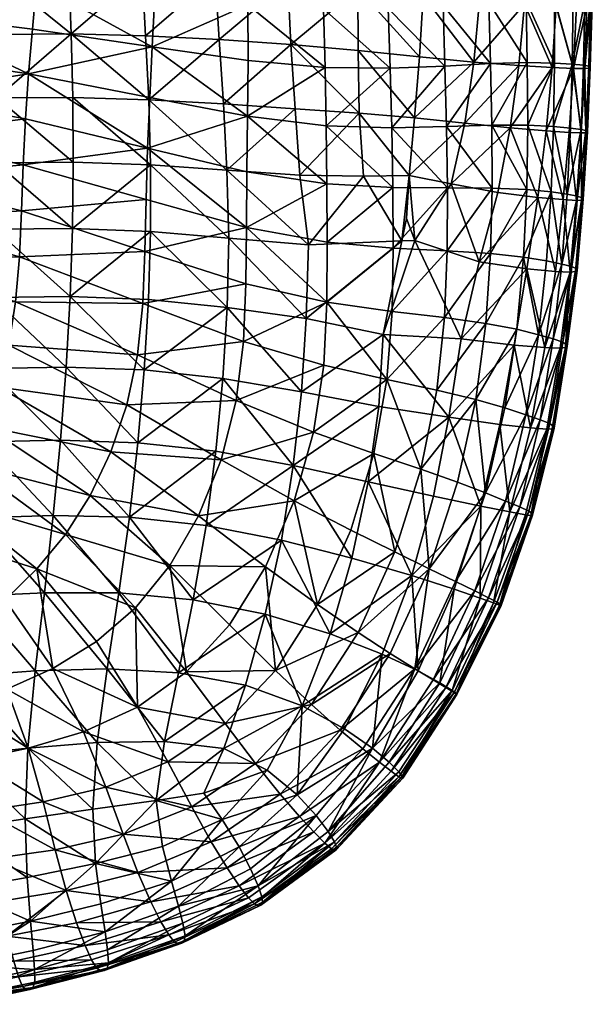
# Model space of a CAD drawing. Header units: inches. Extents: x -1 to 113, y -58 to 1.
# Tile 197 of 216: x 106 to 113, y -24 to -12. Entities that reach past the tile are written whole.
import ezdxf

# ---------------------------------------------------------------- set-up
doc = ezdxf.new("R2010")
doc.units = ezdxf.units.IN
doc.header["$MEASUREMENT"] = 0
doc.layers.add('AFUCH-3-STUP', color=5, linetype='Continuous')

msp = doc.modelspace()

# ---------------------------------------------------------------- meshes
at = {"layer": 'AFUCH-3-STUP'}
mesh = msp.add_polyface(dxfattribs=at)
corners = [(109.936, -13.664, 13.702), (109.925, -12.95, 13.691), (110.72, -12.96, 13.846), (110.739, -13.69, 13.859), (111.389, -12.934, 14.003), (111.409, -13.675, 14.019), (111.947, -12.903, 14.157), (110.658, -11.5, 13.815), (110.605, -10.783, 13.796), (111.29, -10.739, 13.944), (111.335, -11.461, 13.964), (111.897, -11.418, 14.129), (111.86, -10.693, 14.11), (111.366, -12.195, 13.986), (110.694, -12.229, 13.83), (109.904, -12.233, 13.676), (109.868, -11.518, 13.658), (109.817, -10.812, 13.647), (111.927, -12.157, 14.141), (111.154, -11.326, 16.795), (111.861, -11.397, 16.64), (111.907, -10.678, 16.625), (111.19, -10.601, 16.773), (111.742, -12.885, 16.672), (111.079, -12.821, 16.824), (111.018, -13.567, 16.832), (111.631, -13.632, 16.696), (110.328, -12.746, 16.949), (110.34, -13.512, 16.958), (112.291, -12.929, 16.511), (111.121, -12.071, 16.809), (111.812, -12.137, 16.653), (110.323, -11.985, 16.941), (110.33, -11.229, 16.927), (110.541, -10.082, 13.779), (110.351, -10.484, 16.904), (109.506, -12.67, 17.069)]
mesh.append_faces([[corners[k] for k in face] for face in [(0, 1, 2), (3, 2, 4), (5, 4, 6), (7, 8, 9), (9, 10, 7), (11, 10, 9), (9, 12, 11), (13, 14, 7), (7, 10, 13), (15, 16, 7), (7, 14, 15), (17, 8, 7), (7, 16, 17), (18, 13, 10), (10, 11, 18), (2, 1, 15), (15, 14, 2), (4, 2, 14), (14, 13, 4), (6, 4, 13), (13, 18, 6), (19, 20, 21), (21, 22, 19), (23, 24, 25), (25, 26, 23), (27, 28, 25), (25, 24, 27), (29, 23, 26), (30, 24, 23), (23, 31, 30), (32, 27, 24), (24, 30, 32), (20, 19, 30), (30, 31, 20), (33, 32, 30), (30, 19, 33), (34, 8, 17), (35, 33, 19), (19, 22, 35), (28, 27, 36)]], dxfattribs={"vtx0": -1, "vtx1": -1, "vtx2": -1})
mesh = msp.add_polyface(dxfattribs=at)
corners = [(107.808, -12.7, 13.35), (108.983, -12.868, 13.529), (108.975, -13.548, 13.536), (107.778, -13.318, 13.352), (109.925, -12.95, 13.691), (108.629, -12.608, 17.163), (107.727, -12.563, 17.234), (107.767, -13.346, 17.246), (108.682, -13.397, 17.168), (106.816, -12.541, 17.295), (107.839, -12.076, 13.347), (108.98, -12.185, 13.517), (107.846, -11.441, 13.343), (108.959, -11.499, 13.507), (109.868, -11.518, 13.658), (109.904, -12.233, 13.676), (108.549, -11.047, 17.139), (109.448, -11.128, 17.049), (109.452, -10.345, 17.028), (108.529, -10.219, 17.111), (110.33, -11.229, 16.927), (110.351, -10.484, 16.904), (109.506, -12.67, 17.069), (109.556, -13.456, 17.072), (110.328, -12.746, 16.949), (110.323, -11.985, 16.941), (109.466, -11.899, 17.063), (108.58, -11.831, 17.156), (107.684, -11.789, 17.221), (107.652, -11.014, 17.193), (108.92, -10.817, 13.498), (107.834, -10.801, 13.338), (108.866, -10.146, 13.48), (109.817, -10.812, 13.647), (109.753, -10.122, 13.627), (110.34, -13.512, 16.958), (107.623, -10.216, 17.167)]
mesh.append_faces([[corners[k] for k in face] for face in [(0, 1, 2), (2, 3, 0), (2, 1, 4), (5, 6, 7), (7, 8, 5), (7, 6, 9), (0, 10, 11), (11, 1, 0), (12, 13, 11), (11, 10, 12), (14, 15, 11), (11, 13, 14), (4, 1, 11), (11, 15, 4), (16, 17, 18), (18, 19, 16), (20, 21, 18), (18, 17, 20), (22, 5, 8), (8, 23, 22), (22, 24, 25), (25, 26, 22), (17, 26, 25), (25, 20, 17), (5, 22, 26), (26, 27, 5), (16, 27, 26), (26, 17, 16), (6, 5, 27), (27, 28, 6), (29, 28, 27), (27, 16, 29), (30, 13, 12), (12, 31, 30), (32, 30, 31), (33, 14, 13), (13, 30, 33), (34, 33, 30), (22, 23, 35), (36, 29, 16)]], dxfattribs={"vtx0": -1, "vtx1": -1, "vtx2": -1})
mesh = msp.add_polyface(dxfattribs=at)
corners = [(103.375, -10.696, 13.143), (104.854, -10.723, 13.141), (104.817, -11.249, 13.141), (103.344, -11.189, 13.143), (104.77, -11.769, 13.141), (103.309, -11.679, 13.143), (104.72, -12.28, 13.141), (103.275, -12.166, 13.143), (104.674, -12.785, 13.141), (104.991, -12.578, 17.362), (105.901, -12.548, 17.332), (105.889, -11.788, 17.317), (104.991, -11.819, 17.341), (106.816, -12.541, 17.295), (106.787, -11.776, 17.278), (106.764, -11.02, 17.242), (105.88, -11.046, 17.288), (104.991, -11.081, 17.307), (104.095, -11.858, 17.357), (104.091, -12.613, 17.39), (104.099, -11.121, 17.322), (105.87, -10.318, 17.251), (104.101, -10.411, 17.286), (104.991, -10.367, 17.271), (107.684, -11.789, 17.221), (107.727, -12.563, 17.234), (106.296, -13.031, 13.166), (106.345, -12.481, 13.169), (107.808, -12.7, 13.35), (106.395, -11.921, 13.172), (107.839, -12.076, 13.347), (107.652, -11.014, 17.193), (106.431, -11.348, 13.174), (106.447, -10.766, 13.174), (107.846, -11.441, 13.343), (107.834, -10.801, 13.338), (106.742, -10.264, 17.21)]
mesh.append_faces([[corners[k] for k in face] for face in [(0, 1, 2), (3, 2, 4), (5, 4, 6), (7, 6, 8), (9, 10, 11), (11, 12, 9), (13, 14, 11), (11, 10, 13), (15, 16, 11), (11, 14, 15), (17, 12, 11), (11, 16, 17), (18, 19, 9), (9, 12, 18), (20, 18, 12), (12, 17, 20), (17, 16, 21), (22, 20, 17), (17, 23, 22), (24, 14, 13), (13, 25, 24), (26, 27, 28), (29, 30, 28), (28, 27, 29), (6, 27, 26), (26, 8, 6), (15, 14, 24), (24, 31, 15), (29, 27, 6), (6, 4, 29), (32, 29, 4), (4, 2, 32), (33, 32, 2), (2, 1, 33), (34, 30, 29), (29, 32, 34), (35, 34, 32), (32, 33, 35), (36, 15, 31), (21, 16, 15)]], dxfattribs={"vtx0": -1, "vtx1": -1, "vtx2": -1})
mesh = msp.add_polyface(dxfattribs=at)
corners = [(111.963, -13.657, 14.17), (111.947, -12.903, 14.157), (112.395, -12.891, 14.304), (112.404, -13.657, 14.318), (112.73, -12.898, 14.456), (112.718, -13.673, 14.47), (112.946, -12.911, 14.622), (112.382, -12.135, 14.289), (111.927, -12.157, 14.141), (111.897, -11.418, 14.129), (112.729, -12.134, 14.442), (112.957, -12.141, 14.608), (112.96, -12.964, 16.186), (112.7, -12.954, 16.358), (112.626, -13.727, 16.378), (113.125, -12.194, 15.945), (112.999, -12.198, 16.169), (113.098, -12.965, 15.963), (112.751, -12.194, 16.341), (112.291, -12.929, 16.511), (112.187, -13.69, 16.54), (112.361, -12.176, 16.494), (112.41, -11.433, 16.484), (113.03, -11.445, 16.152), (111.742, -12.885, 16.672), (111.812, -12.137, 16.653), (111.861, -11.397, 16.64), (113.171, -12.184, 15.672), (113.188, -12.172, 15.363), (113.191, -11.411, 15.344), (113.164, -12.159, 15.06), (113.152, -12.959, 15.691), (113.167, -12.949, 15.381), (113.144, -11.437, 15.923), (113.1, -12.15, 14.803), (113.085, -12.923, 14.817), (113.055, -13.709, 14.829), (113.148, -12.935, 15.076), (113.112, -13.725, 15.091), (113.131, -13.74, 15.397)]
mesh.append_faces([[corners[k] for k in face] for face in [(0, 1, 2), (3, 2, 4), (7, 8, 9), (2, 1, 8), (8, 7, 2), (4, 2, 7), (13, 19, 20), (21, 19, 13), (22, 21, 18), (24, 19, 21), (21, 25, 24), (26, 25, 21), (27, 28, 29), (29, 28, 30), (17, 31, 27), (32, 28, 27), (27, 31, 32), (35, 37, 38), (30, 37, 35), (37, 32, 39), (28, 32, 37), (37, 30, 28)]], dxfattribs={"vtx0": -1, "vtx1": -1, "vtx2": -1})
mesh.append_faces([[corners[k] for k in face] for face in [(7, 10, 4), (6, 4, 10), (10, 11, 6), (12, 13, 14), (15, 16, 12), (12, 17, 15), (18, 16, 23), (27, 15, 17), (6, 35, 36)]], dxfattribs={"vtx0": -1, "vtx2": -1})
mesh.append_faces([[corners[k] for k in face] for face in [(5, 4, 6), (18, 13, 12), (12, 16, 18), (13, 18, 21), (33, 15, 27), (23, 16, 15), (34, 35, 6), (6, 11, 34), (35, 34, 30)]], dxfattribs={"vtx1": -1, "vtx2": -1})
mesh = msp.add_polyface(dxfattribs=at)
corners = [(103.246, -12.65, 13.143), (104.674, -12.785, 13.141), (104.638, -13.288, 13.141), (103.223, -13.133, 13.143), (104.61, -13.794, 13.141), (103.205, -13.617, 13.143), (104.589, -14.303, 13.141), (103.19, -14.102, 13.143), (104.566, -14.811, 13.141), (103.176, -14.586, 13.143), (104.536, -15.312, 13.141), (105.901, -14.118, 17.346), (104.975, -14.146, 17.379), (104.953, -14.958, 17.373), (105.882, -14.931, 17.339), (104.07, -14.169, 17.41), (104.051, -14.977, 17.405), (105.907, -13.325, 17.348), (104.987, -13.354, 17.377), (104.083, -13.383, 17.401), (104.091, -12.613, 17.39), (104.991, -12.578, 17.362), (105.901, -12.548, 17.332), (106.838, -13.318, 17.301), (106.843, -14.111, 17.307), (107.788, -14.144, 17.246), (106.832, -14.921, 17.301), (106.816, -12.541, 17.295), (107.767, -13.346, 17.246), (107.808, -12.7, 13.35), (107.778, -13.318, 13.352), (106.296, -13.031, 13.166), (107.752, -13.939, 13.355), (106.258, -13.582, 13.164), (106.232, -14.142, 13.163), (107.735, -14.567, 13.358), (106.211, -14.707, 13.163), (107.72, -15.202, 13.363)]
mesh.append_faces([[corners[k] for k in face] for face in [(0, 1, 2), (3, 2, 4), (5, 4, 6), (7, 6, 8), (9, 8, 10), (11, 12, 13), (13, 14, 11), (15, 16, 13), (13, 12, 15), (17, 18, 12), (12, 11, 17), (19, 15, 12), (12, 18, 19), (20, 19, 18), (18, 21, 20), (22, 21, 18), (18, 17, 22), (23, 24, 25), (25, 24, 26), (27, 23, 28), (17, 23, 27), (27, 22, 17), (29, 30, 31), (32, 33, 31), (31, 30, 32), (2, 1, 31), (31, 33, 2), (34, 33, 32), (32, 35, 34), (11, 14, 26), (26, 24, 11), (17, 11, 24), (24, 23, 17), (8, 6, 36), (34, 36, 6), (6, 4, 34), (33, 34, 4), (4, 2, 33), (35, 37, 36), (36, 34, 35)]], dxfattribs={"vtx0": -1, "vtx1": -1, "vtx2": -1})
mesh = msp.add_polyface(dxfattribs=at)
corners = [(112.391, -14.444, 14.332), (111.965, -14.427, 14.18), (111.963, -13.657, 14.17), (112.404, -13.657, 14.318), (112.395, -12.891, 14.304), (112.73, -12.898, 14.456), (112.718, -13.673, 14.47), (112.687, -14.474, 14.481), (112.946, -12.911, 14.622), (112.923, -13.693, 14.634), (112.883, -14.502, 14.642), (112.626, -13.727, 16.378), (112.907, -13.746, 16.198), (112.96, -12.964, 16.186), (113.056, -13.753, 15.977), (113.098, -12.965, 15.963), (112.187, -13.69, 16.54), (112.7, -12.954, 16.358), (111.945, -15.228, 14.196), (112.351, -15.271, 14.343), (112.818, -15.358, 14.648), (111.631, -13.632, 16.696), (112.291, -12.929, 16.511), (113.055, -13.709, 14.829), (113.01, -14.525, 14.839), (113.112, -13.725, 15.091), (113.062, -14.545, 15.105), (113.131, -13.74, 15.397), (113.08, -14.564, 15.411), (113.113, -13.75, 15.706), (113.06, -14.575, 15.72), (113, -14.578, 15.99), (113.152, -12.959, 15.691), (113.085, -12.923, 14.817), (113.148, -12.935, 15.076), (113.167, -12.949, 15.381), (112.837, -14.569, 16.213), (112.525, -14.541, 16.403), (112.034, -14.481, 16.574)]
mesh.append_faces([[corners[k] for k in face] for face in [(0, 1, 2), (2, 3, 0), (4, 3, 2), (7, 0, 3), (18, 1, 0), (19, 0, 7), (21, 16, 22), (25, 26, 24), (27, 28, 26), (26, 25, 27), (29, 30, 28), (28, 27, 29), (30, 29, 14), (29, 32, 15), (27, 25, 34), (29, 27, 35), (35, 32, 29), (16, 38, 37)]], dxfattribs={"vtx0": -1, "vtx1": -1, "vtx2": -1})
mesh.append_faces([[corners[k] for k in face] for face in [(3, 6, 7), (10, 7, 6), (6, 9, 10), (11, 12, 13), (16, 11, 17), (7, 10, 20), (23, 9, 8), (25, 23, 33)]], dxfattribs={"vtx0": -1, "vtx2": -1})
mesh.append_faces([[corners[k] for k in face] for face in [(5, 6, 3), (8, 9, 6), (14, 15, 13), (13, 12, 14), (23, 24, 10), (10, 9, 23), (24, 23, 25), (14, 31, 30), (15, 14, 29), (12, 36, 31), (31, 14, 12), (11, 37, 36), (36, 12, 11), (37, 11, 16)]], dxfattribs={"vtx1": -1, "vtx2": -1})
mesh = msp.add_polyface(dxfattribs=at)
corners = [(109.944, -14.375, 13.713), (108.967, -14.227, 13.544), (108.975, -13.548, 13.536), (109.936, -13.664, 13.702), (107.752, -13.939, 13.355), (107.778, -13.318, 13.352), (109.925, -12.95, 13.691), (110.752, -14.42, 13.871), (108.745, -15.039, 17.152), (108.724, -15.888, 17.138), (109.692, -16.023, 17.014), (109.72, -15.124, 17.032), (110.861, -15.072, 16.848), (110.391, -14.282, 16.942), (109.616, -14.268, 17.058), (108.721, -14.208, 17.161), (107.788, -14.958, 17.239), (107.763, -15.792, 17.229), (107.71, -16.653, 17.197), (107.788, -14.144, 17.246), (109.556, -13.456, 17.072), (108.682, -13.397, 17.168), (107.767, -13.346, 17.246), (106.838, -13.318, 17.301), (106.832, -14.921, 17.301), (110.34, -13.512, 16.958), (108.961, -14.909, 13.552), (107.735, -14.567, 13.358), (109.948, -15.091, 13.725), (109.944, -15.824, 13.736), (108.954, -15.599, 13.56), (107.72, -15.202, 13.363), (108.927, -16.305, 13.564), (106.803, -15.756, 17.292), (107.63, -16.468, 13.363), (107.695, -15.838, 13.365)]
mesh.append_faces([[corners[k] for k in face] for face in [(0, 1, 2), (2, 3, 0), (4, 5, 2), (2, 1, 4), (6, 3, 2), (7, 0, 3), (8, 9, 10), (10, 11, 8), (12, 11, 10), (13, 14, 11), (15, 8, 11), (11, 14, 15), (16, 17, 9), (9, 8, 16), (9, 17, 18), (19, 16, 8), (8, 15, 19), (20, 21, 15), (15, 14, 20), (22, 19, 15), (15, 21, 22), (19, 22, 23), (24, 16, 19), (25, 20, 14), (14, 13, 25), (26, 27, 4), (4, 1, 26), (0, 28, 26), (26, 1, 0), (29, 30, 26), (26, 28, 29), (31, 27, 26), (26, 30, 31), (32, 30, 29), (28, 0, 7), (18, 17, 33), (33, 17, 16), (34, 35, 32), (30, 32, 35), (35, 31, 30)]], dxfattribs={"vtx0": -1, "vtx1": -1, "vtx2": -1})
mesh = msp.add_polyface(dxfattribs=at)
corners = [(109.936, -13.664, 13.702), (110.739, -13.69, 13.859), (110.752, -14.42, 13.871), (110.72, -12.96, 13.846), (111.42, -14.423, 14.036), (111.409, -13.675, 14.019), (111.389, -12.934, 14.003), (111.965, -14.427, 14.18), (111.963, -13.657, 14.17), (111.947, -12.903, 14.157), (109.692, -16.023, 17.014), (110.635, -16.221, 16.856), (110.861, -15.072, 16.848), (109.72, -15.124, 17.032), (110.391, -14.282, 16.942), (110.34, -13.512, 16.958), (110.953, -14.274, 16.838), (111.018, -13.567, 16.832), (110.92, -14.8, 16.839), (111.021, -15.071, 16.814), (111.464, -14.376, 16.723), (111.631, -13.632, 16.696), (110.757, -15.162, 13.881), (110.743, -15.936, 13.898), (109.944, -15.824, 13.736), (109.948, -15.091, 13.725), (110.68, -16.77, 13.909), (111.383, -16.011, 14.06), (111.416, -15.194, 14.049), (111.945, -15.228, 14.196), (111.889, -16.083, 14.205), (111.807, -15.329, 16.615), (112.034, -14.481, 16.574), (112.187, -13.69, 16.54), (111.589, -16.271, 16.636), (112.392, -15.415, 16.422), (110.635, -16.221, 16.856)]
mesh.append_faces([[corners[k] for k in face] for face in [(0, 1, 2), (3, 1, 0), (4, 2, 1), (1, 5, 4), (6, 5, 1), (7, 4, 5), (5, 8, 7), (9, 8, 5), (10, 11, 12), (13, 12, 14), (15, 14, 16), (16, 17, 15), (12, 18, 16), (16, 14, 12), (19, 20, 16), (16, 18, 19), (21, 17, 16), (16, 20, 21), (22, 23, 24), (24, 25, 22), (24, 23, 26), (2, 22, 25), (26, 23, 27), (28, 27, 23), (23, 22, 28), (4, 28, 22), (22, 2, 4), (29, 30, 27), (27, 28, 29), (7, 29, 28), (28, 4, 7), (31, 32, 20), (20, 19, 31), (33, 21, 20), (20, 32, 33), (19, 11, 34), (34, 31, 19), (35, 31, 34), (12, 36, 19), (19, 18, 12)]], dxfattribs={"vtx0": -1, "vtx1": -1, "vtx2": -1})
mesh = msp.add_polyface(dxfattribs=at)
corners = [(112.351, -15.271, 14.343), (112.267, -16.156, 14.35), (111.889, -16.083, 14.205), (111.945, -15.228, 14.196), (112.391, -14.444, 14.332), (112.687, -14.474, 14.481), (112.63, -15.318, 14.488), (112.532, -16.223, 14.49), (112.818, -15.358, 14.648), (112.712, -16.273, 14.653), (112.941, -15.388, 14.847), (112.83, -16.312, 14.856), (113.01, -14.525, 14.839), (112.883, -14.502, 14.642), (112.989, -15.413, 15.117), (112.871, -16.341, 15.129), (113.062, -14.545, 15.105), (113.006, -15.435, 15.426), (112.885, -16.364, 15.439), (112.61, -16.379, 16.235), (112.798, -16.385, 16.012), (112.922, -15.455, 16.004), (112.742, -15.448, 16.228), (112.863, -16.378, 15.744), (112.985, -15.449, 15.733), (113.06, -14.575, 15.72), (113, -14.578, 15.99), (112.837, -14.569, 16.213), (112.392, -15.415, 16.422), (112.237, -16.348, 16.432), (113.08, -14.564, 15.411), (111.589, -16.271, 16.636), (112.525, -14.541, 16.403), (112.034, -14.481, 16.574), (111.807, -15.329, 16.615)]
mesh.append_faces([[corners[k] for k in face] for face in [(0, 1, 2), (2, 3, 0), (4, 0, 3), (7, 1, 0), (14, 15, 11), (16, 14, 10), (17, 18, 15), (15, 14, 17), (23, 24, 21), (21, 24, 25), (17, 14, 16), (16, 30, 17), (24, 17, 30), (30, 25, 24), (23, 18, 17), (17, 24, 23), (32, 33, 34)]], dxfattribs={"vtx0": -1, "vtx1": -1, "vtx2": -1})
mesh.append_faces([[corners[k] for k in face] for face in [(0, 6, 7), (8, 6, 5), (19, 20, 21), (21, 22, 19), (25, 26, 21), (31, 29, 28), (34, 28, 32)]], dxfattribs={"vtx0": -1, "vtx2": -1})
mesh.append_faces([[corners[k] for k in face] for face in [(5, 6, 0), (8, 9, 7), (7, 6, 8), (10, 11, 9), (9, 8, 10), (12, 10, 8), (8, 13, 12), (11, 10, 14), (10, 12, 16), (21, 20, 23), (27, 22, 21), (21, 26, 27), (28, 29, 19), (19, 22, 28), (32, 28, 22), (22, 27, 32)]], dxfattribs={"vtx1": -1, "vtx2": -1})
mesh = msp.add_polyface(dxfattribs=at)
corners = [(104.353, -16.769, 13.141), (104.258, -17.239, 13.141), (103.064, -16.986, 13.142), (103.162, -15.069, 13.142), (104.536, -15.312, 13.141), (104.492, -15.805, 13.141), (103.145, -15.551, 13.142), (104.432, -16.292, 13.141), (103.123, -16.031, 13.142), (104.027, -15.815, 17.395), (104.925, -15.796, 17.364), (104.953, -14.958, 17.373), (104.051, -14.977, 17.405), (105.852, -15.768, 17.331), (105.882, -14.931, 17.339), (104.886, -16.665, 17.335), (103.994, -16.686, 17.364), (103.955, -17.593, 17.325), (107.633, -17.543, 17.167), (107.71, -16.653, 17.197), (106.754, -16.619, 17.267), (106.803, -15.756, 17.292), (106.685, -17.513, 17.234), (105.808, -16.635, 17.305), (106.832, -14.921, 17.301), (107.788, -14.958, 17.239), (105.75, -17.532, 17.269), (105.776, -17.351, 13.154), (105.934, -16.863, 13.16), (106.055, -16.351, 13.16), (106.138, -15.819, 13.163), (106.186, -15.27, 13.163), (104.566, -14.811, 13.141), (106.211, -14.707, 13.163), (107.498, -17.078, 13.354), (107.301, -17.657, 13.344), (107.63, -16.468, 13.363), (107.695, -15.838, 13.365), (107.72, -15.202, 13.363)]
mesh.append_faces([[corners[k] for k in face] for face in [(0, 1, 2), (3, 4, 5), (6, 5, 7), (8, 7, 0), (9, 10, 11), (11, 12, 9), (13, 14, 11), (11, 10, 13), (15, 16, 17), (10, 9, 16), (16, 15, 10), (18, 19, 20), (21, 20, 19), (22, 20, 23), (13, 23, 20), (20, 21, 13), (14, 13, 21), (21, 24, 14), (25, 24, 21), (26, 23, 15), (10, 15, 23), (23, 13, 10), (1, 0, 27), (28, 27, 0), (0, 7, 28), (29, 28, 7), (7, 5, 29), (30, 29, 5), (5, 4, 30), (31, 30, 4), (4, 32, 31), (33, 31, 32), (34, 35, 28), (28, 29, 34), (36, 34, 29), (29, 30, 36), (37, 36, 30), (30, 31, 37), (38, 37, 31), (31, 33, 38)]], dxfattribs={"vtx0": -1, "vtx1": -1, "vtx2": -1})
mesh = msp.add_polyface(dxfattribs=at)
corners = [(110.519, -17.674, 13.905), (111.094, -17.868, 14.06), (110.775, -18.879, 14.049), (108.671, -16.758, 17.114), (108.586, -17.648, 17.079), (109.534, -17.822, 16.95), (109.633, -16.919, 16.986), (108.467, -18.555, 17.032), (110.252, -18.957, 16.748), (110.449, -18.023, 16.79), (110.58, -17.101, 16.82), (108.724, -15.888, 17.138), (109.692, -16.023, 17.014), (110.635, -16.221, 16.856), (107.71, -16.653, 17.197), (111.249, -18.198, 16.609), (111.435, -17.232, 16.628), (111.589, -16.271, 16.636), (110.68, -16.77, 13.909), (109.906, -16.596, 13.741), (109.944, -15.824, 13.736), (108.927, -16.305, 13.564), (111.383, -16.011, 14.06), (111.288, -16.901, 14.066), (109.78, -17.415, 13.745), (107.633, -17.543, 17.167), (107.529, -18.455, 17.124), (107.048, -18.188, 13.329), (107.301, -17.657, 13.344), (108.375, -18.437, 13.536), (108.653, -17.751, 13.547), (107.498, -17.078, 13.354), (108.837, -17.028, 13.557), (107.63, -16.468, 13.363), (109.543, -18.256, 13.734), (110.237, -18.614, 13.896)]
mesh.append_faces([[corners[k] for k in face] for face in [(0, 1, 2), (3, 4, 5), (5, 6, 3), (5, 4, 7), (8, 9, 5), (10, 6, 5), (5, 9, 10), (11, 3, 6), (6, 12, 11), (13, 12, 6), (6, 10, 13), (14, 3, 11), (9, 15, 16), (16, 10, 9), (13, 10, 16), (16, 17, 13), (18, 19, 20), (20, 19, 21), (22, 23, 18), (1, 0, 18), (18, 23, 1), (24, 19, 18), (18, 0, 24), (4, 25, 26), (26, 7, 4), (3, 14, 25), (25, 4, 3), (27, 28, 29), (30, 29, 28), (28, 31, 30), (32, 30, 31), (31, 33, 32), (21, 32, 33), (29, 30, 34), (24, 34, 30), (30, 32, 24), (19, 24, 32), (32, 21, 19), (0, 35, 34), (34, 24, 0)]], dxfattribs={"vtx0": -1, "vtx1": -1, "vtx2": -1})
mesh = msp.add_polyface(dxfattribs=at)
corners = [(111.829, -18.32, 16.424), (112.06, -17.319, 16.43), (111.435, -17.232, 16.628), (111.249, -18.198, 16.609), (112.237, -16.348, 16.432), (111.589, -16.271, 16.636), (111.766, -17.015, 14.204), (111.544, -18.027, 14.199), (111.094, -17.868, 14.06), (111.288, -16.901, 14.066), (111.889, -16.083, 14.205), (111.383, -16.011, 14.06), (111.883, -18.158, 14.334), (112.122, -17.118, 14.344), (112.267, -16.156, 14.35), (112.377, -17.202, 14.485), (112.13, -18.257, 14.477), (112.532, -16.223, 14.49), (112.552, -17.263, 14.651), (112.712, -16.273, 14.653), (112.303, -18.328, 14.645), (112.673, -17.309, 14.858), (112.83, -16.312, 14.856), (112.416, -18.38, 14.86), (112.711, -17.341, 15.138), (112.871, -16.341, 15.129), (112.451, -18.41, 15.144), (112.723, -17.364, 15.45), (112.885, -16.364, 15.439), (112.461, -18.43, 15.456), (112.701, -17.375, 15.754), (112.863, -16.378, 15.744), (112.44, -18.435, 15.759), (112.634, -17.376, 16.022), (112.183, -18.39, 16.244), (112.434, -17.36, 16.24), (112.61, -16.379, 16.235), (112.798, -16.385, 16.012)]
mesh.append_faces([[corners[k] for k in face] for face in [(2, 3, 0), (4, 5, 2), (6, 7, 8), (8, 9, 6), (10, 6, 9), (9, 11, 10), (12, 7, 6), (6, 13, 12), (14, 13, 6), (6, 10, 14), (12, 13, 15), (13, 14, 17), (25, 24, 21), (26, 24, 27), (28, 27, 24), (24, 25, 28), (29, 27, 30), (31, 30, 27), (27, 28, 31), (32, 30, 33), (33, 30, 31)]], dxfattribs={"vtx0": -1, "vtx1": -1, "vtx2": -1})
mesh.append_faces([[corners[k] for k in face] for face in [(2, 1, 4), (33, 35, 34), (37, 36, 35), (35, 33, 37), (31, 37, 33)]], dxfattribs={"vtx0": -1, "vtx2": -1})
mesh.append_faces([[corners[k] for k in face] for face in [(0, 1, 2), (15, 16, 12), (17, 15, 13), (16, 15, 18), (19, 18, 15), (15, 17, 19), (20, 18, 21), (22, 21, 18), (18, 19, 22), (23, 21, 24), (21, 22, 25), (34, 35, 1), (4, 1, 35), (35, 36, 4)]], dxfattribs={"vtx1": -1, "vtx2": -1})
mesh = msp.add_polyface(dxfattribs=at)
corners = [(104.838, -17.567, 17.297), (103.955, -17.593, 17.325), (103.91, -18.538, 17.273), (104.781, -18.503, 17.246), (104.716, -19.474, 17.176), (103.862, -19.521, 17.198), (104.886, -16.665, 17.335), (106.596, -18.434, 17.179), (106.489, -19.379, 17.116), (107.4, -19.382, 17.057), (107.529, -18.455, 17.124), (106.685, -17.513, 17.234), (107.633, -17.543, 17.167), (106.754, -16.619, 17.267), (105.678, -18.461, 17.22), (105.593, -19.42, 17.153), (105.75, -17.532, 17.269), (105.808, -16.635, 17.305), (104.867, -19.09, 13.145), (104.592, -19.476, 13.144), (103.78, -19.057, 13.142), (103.91, -18.612, 13.142), (105.124, -18.684, 13.146), (104.033, -18.159, 13.141), (105.365, -18.259, 13.147), (104.15, -17.702, 13.141), (105.585, -17.816, 13.148), (104.258, -17.239, 13.141), (105.776, -17.351, 13.154), (106.009, -19.465, 13.289), (106.397, -19.088, 13.302), (106.746, -18.665, 13.314), (107.048, -18.188, 13.329), (107.301, -17.657, 13.344), (105.934, -16.863, 13.16), (107.606, -19.563, 13.512), (108.023, -19.048, 13.526)]
mesh.append_faces([[corners[k] for k in face] for face in [(0, 1, 2), (2, 3, 0), (4, 3, 2), (2, 5, 4), (1, 0, 6), (7, 8, 9), (9, 10, 7), (11, 7, 10), (10, 12, 11), (13, 11, 12), (14, 15, 8), (8, 7, 14), (16, 14, 7), (7, 11, 16), (17, 16, 11), (3, 4, 15), (15, 14, 3), (0, 3, 14), (14, 16, 0), (6, 0, 16), (18, 19, 20), (20, 21, 18), (22, 18, 21), (21, 23, 22), (24, 22, 23), (23, 25, 24), (26, 24, 25), (25, 27, 26), (28, 26, 27), (18, 22, 29), (30, 29, 22), (22, 24, 30), (31, 30, 24), (24, 26, 31), (32, 31, 26), (26, 28, 32), (33, 32, 28), (28, 34, 33), (30, 31, 35), (31, 32, 36)]], dxfattribs={"vtx0": -1, "vtx1": -1, "vtx2": -1})
mesh = msp.add_polyface(dxfattribs=at)
corners = [(111.883, -18.158, 14.334), (111.52, -19.243, 14.325), (111.196, -19.085, 14.191), (111.544, -18.027, 14.199), (111.756, -19.357, 14.473), (111.245, -20.446, 14.465), (111.021, -20.31, 14.324), (112.13, -18.257, 14.477), (111.923, -19.44, 14.641), (112.303, -18.328, 14.645), (111.399, -20.539, 14.638), (112.026, -19.495, 14.865), (112.416, -18.38, 14.86), (111.5, -20.602, 14.865), (112.065, -19.524, 15.146), (111.531, -20.623, 15.151), (112.075, -19.537, 15.459), (111.536, -20.624, 15.465), (112.057, -19.533, 15.762), (111.53, -20.614, 15.774), (111.982, -19.504, 16.027), (111.476, -20.574, 16.047), (111.819, -19.445, 16.244), (111.327, -20.482, 16.245), (111.502, -19.335, 16.411), (111.829, -18.32, 16.424), (111.249, -18.198, 16.609), (110.983, -19.17, 16.581), (112.552, -17.263, 14.651), (112.673, -17.309, 14.858), (112.451, -18.41, 15.144), (112.711, -17.341, 15.138), (112.461, -18.43, 15.456), (112.723, -17.364, 15.45), (112.44, -18.435, 15.759), (112.701, -17.375, 15.754), (112.374, -18.426, 16.026), (112.634, -17.376, 16.022), (112.183, -18.39, 16.244), (112.06, -17.319, 16.43)]
mesh.append_faces([[corners[k] for k in face] for face in [(0, 1, 2), (2, 3, 0), (6, 1, 4), (1, 0, 7), (15, 14, 16), (17, 16, 18), (19, 18, 20), (25, 26, 27), (30, 14, 11), (31, 30, 12), (32, 16, 14), (14, 30, 32), (33, 32, 30), (34, 18, 16), (16, 32, 34), (35, 34, 32), (18, 34, 36)]], dxfattribs={"vtx0": -1, "vtx1": -1, "vtx2": -1})
mesh.append_faces([[corners[k] for k in face] for face in [(27, 24, 25), (38, 36, 37)]], dxfattribs={"vtx0": -1, "vtx2": -1})
mesh.append_faces([[corners[k] for k in face] for face in [(4, 5, 6), (7, 4, 1), (5, 4, 8), (9, 8, 4), (4, 7, 9), (10, 8, 11), (12, 11, 8), (8, 9, 12), (13, 11, 14), (21, 20, 22), (23, 22, 24), (28, 9, 7), (29, 12, 9), (11, 12, 30), (36, 20, 18), (37, 36, 34), (38, 22, 20), (20, 36, 38), (25, 24, 22), (22, 38, 25), (39, 25, 38)]], dxfattribs={"vtx1": -1, "vtx2": -1})
mesh = msp.add_polyface(dxfattribs=at)
corners = [(111.021, -20.31, 14.324), (110.719, -20.121, 14.183), (111.196, -19.085, 14.191), (111.52, -19.243, 14.325), (110.326, -19.865, 14.042), (110.775, -18.879, 14.049), (111.094, -17.868, 14.06), (111.544, -18.027, 14.199), (108.023, -19.048, 13.526), (108.753, -19.771, 13.705), (108.228, -20.346, 13.707), (107.606, -19.563, 13.512), (109.316, -20.331, 13.874), (109.832, -19.525, 13.878), (109.195, -19.062, 13.715), (109.543, -18.256, 13.734), (110.237, -18.614, 13.896), (110.519, -17.674, 13.905), (111.502, -19.335, 16.411), (111.061, -20.336, 16.398), (111.327, -20.482, 16.245), (110.449, -18.023, 16.79), (110.252, -18.957, 16.748), (110.983, -19.17, 16.581), (111.249, -18.198, 16.609), (109.984, -19.882, 16.698), (110.622, -20.131, 16.548), (108.467, -18.555, 17.032), (109.388, -18.735, 16.906), (109.534, -17.822, 16.95), (109.642, -20.764, 16.643), (109.191, -19.642, 16.842), (108.311, -19.466, 16.967), (108.132, -20.36, 16.881), (107.4, -19.382, 17.057), (107.258, -20.311, 16.968), (107.529, -18.455, 17.124), (106.746, -18.665, 13.314), (108.375, -18.437, 13.536), (107.048, -18.188, 13.329)]
mesh.append_faces([[corners[k] for k in face] for face in [(0, 1, 2), (2, 3, 0), (4, 5, 2), (2, 1, 4), (6, 7, 2), (2, 5, 6), (8, 9, 10), (10, 11, 8), (12, 13, 4), (14, 13, 12), (12, 9, 14), (15, 16, 13), (13, 14, 15), (5, 4, 13), (13, 16, 5), (5, 16, 17), (21, 22, 23), (23, 24, 21), (25, 26, 23), (23, 22, 25), (23, 26, 19), (27, 28, 29), (29, 28, 22), (30, 25, 31), (28, 31, 25), (25, 22, 28), (31, 32, 33), (34, 35, 33), (33, 32, 34), (28, 27, 32), (32, 31, 28), (36, 34, 32), (32, 27, 36), (8, 11, 37), (38, 8, 39), (14, 9, 8), (8, 38, 14), (15, 14, 38)]], dxfattribs={"vtx0": -1, "vtx1": -1, "vtx2": -1})
mesh.append_faces([[corners[k] for k in face] for face in [(18, 19, 20), (19, 18, 23)]], dxfattribs={"vtx1": -1, "vtx2": -1})
mesh = msp.add_polyface(dxfattribs=at)
corners = [(103.56, -20.734, 13.205), (104.167, -20.575, 13.211), (104.273, -21.062, 13.334), (104.691, -20.354, 13.22), (104.886, -20.93, 13.358), (103.634, -19.489, 13.142), (104.286, -19.84, 13.144), (103.923, -20.165, 13.144), (105.465, -20.762, 13.4), (105.159, -20.091, 13.241), (104.592, -19.476, 13.144), (104.867, -19.09, 13.145), (105.594, -19.796, 13.268), (106.032, -20.56, 13.446), (106.293, -21.282, 13.605), (106.97, -21.081, 13.661), (106.593, -20.307, 13.479), (106.009, -19.465, 13.289), (106.397, -19.088, 13.302), (107.125, -19.978, 13.502), (107.628, -20.778, 13.694), (106.377, -20.337, 17.024), (106.289, -21.28, 16.905), (107.135, -21.211, 16.859), (107.258, -20.311, 16.968), (106.489, -19.379, 17.116), (107.4, -19.382, 17.057), (105.508, -20.401, 17.059), (105.593, -19.42, 17.153), (105.444, -21.371, 16.934), (104.652, -20.472, 17.077), (104.716, -19.474, 17.176), (104.606, -21.462, 16.944), (103.814, -20.536, 17.094), (103.862, -19.521, 17.198), (103.78, -19.057, 13.142), (107.606, -19.563, 13.512)]
mesh.append_faces([[corners[k] for k in face] for face in [(0, 1, 2), (3, 4, 2), (2, 1, 3), (5, 6, 7), (3, 1, 7), (7, 6, 3), (8, 4, 3), (3, 9, 8), (10, 9, 3), (3, 6, 10), (11, 12, 9), (9, 10, 11), (13, 8, 9), (9, 12, 13), (8, 13, 14), (15, 14, 13), (13, 16, 15), (17, 16, 13), (13, 12, 17), (18, 19, 16), (16, 17, 18), (20, 15, 16), (16, 19, 20), (21, 22, 23), (23, 24, 21), (25, 21, 24), (24, 26, 25), (22, 21, 27), (28, 27, 21), (21, 25, 28), (29, 27, 30), (31, 30, 27), (27, 28, 31), (32, 30, 33), (34, 33, 30), (30, 31, 34), (10, 6, 5), (5, 35, 10), (17, 12, 11), (36, 19, 18)]], dxfattribs={"vtx0": -1, "vtx1": -1, "vtx2": -1})
mesh = msp.add_polyface(dxfattribs=at)
corners = [(110.59, -21.453, 14.456), (110.383, -21.289, 14.322), (111.021, -20.31, 14.324), (111.245, -20.446, 14.465), (110.107, -21.06, 14.189), (110.719, -20.121, 14.183), (111.399, -20.539, 14.638), (110.733, -21.563, 14.628), (111.923, -19.44, 14.641), (111.5, -20.602, 14.865), (110.823, -21.631, 14.863), (112.026, -19.495, 14.865), (111.531, -20.623, 15.151), (110.852, -21.646, 15.157), (112.065, -19.524, 15.146), (111.536, -20.624, 15.465), (110.872, -21.648, 15.475), (112.075, -19.537, 15.459), (111.53, -20.614, 15.774), (110.865, -21.624, 15.787), (112.057, -19.533, 15.762), (111.476, -20.574, 16.047), (110.826, -21.571, 16.061), (111.982, -19.504, 16.027), (110.706, -21.454, 16.25), (111.327, -20.482, 16.245), (111.819, -19.445, 16.244), (108.701, -20.978, 13.874), (109.316, -20.331, 13.874), (109.755, -20.747, 14.042), (110.326, -19.865, 14.042), (109.072, -21.469, 14.038), (110.501, -21.28, 16.393), (111.061, -20.336, 16.398), (110.16, -21.043, 16.518), (109.583, -21.852, 16.491), (110.622, -20.131, 16.548), (109.642, -20.764, 16.643), (109.984, -19.882, 16.698), (109.191, -19.642, 16.842), (108.951, -20.512, 16.772), (109.216, -21.55, 16.593)]
mesh.append_faces([[corners[k] for k in face] for face in [(0, 1, 2), (4, 5, 2), (2, 1, 4), (12, 13, 10), (14, 12, 9), (15, 16, 13), (13, 12, 15), (17, 15, 12), (18, 19, 16), (16, 15, 18), (20, 18, 15), (19, 18, 21), (27, 28, 29), (30, 29, 28), (31, 29, 4), (5, 4, 29), (29, 30, 5), (32, 34, 35), (36, 34, 32), (37, 34, 36), (36, 38, 37), (39, 40, 37), (35, 34, 37), (37, 41, 35)]], dxfattribs={"vtx0": -1, "vtx1": -1, "vtx2": -1})
mesh.append_faces([[corners[k] for k in face] for face in [(2, 3, 0), (24, 22, 21), (21, 25, 24), (32, 24, 25), (25, 33, 32)]], dxfattribs={"vtx0": -1, "vtx2": -1})
mesh.append_faces([[corners[k] for k in face] for face in [(6, 7, 0), (0, 3, 6), (8, 6, 3), (9, 10, 7), (7, 6, 9), (11, 9, 6), (10, 9, 12), (21, 22, 19), (23, 21, 18), (26, 25, 21), (32, 33, 36)]], dxfattribs={"vtx1": -1, "vtx2": -1})
mesh = msp.add_polyface(dxfattribs=at)
corners = [(106.97, -21.081, 13.661), (107.628, -20.778, 13.694), (108.001, -21.45, 13.86), (108.701, -20.978, 13.874), (108.228, -20.346, 13.707), (107.606, -19.563, 13.512), (107.125, -19.978, 13.502), (109.316, -20.331, 13.874), (108.753, -19.771, 13.705), (108.292, -21.998, 14.021), (107.453, -22.335, 13.975), (107.241, -21.757, 13.818), (109.072, -21.469, 14.038), (109.755, -20.747, 14.042), (108.53, -22.426, 14.164), (107.634, -22.803, 14.136), (109.372, -21.845, 14.182), (108.724, -22.746, 14.298), (109.609, -22.118, 14.312), (109.787, -22.307, 14.446), (108.873, -22.965, 14.435), (108.683, -21.284, 16.703), (109.216, -21.55, 16.593), (109.642, -20.764, 16.643), (108.951, -20.512, 16.772), (107.856, -21.923, 16.694), (107.957, -21.198, 16.79), (107.135, -21.211, 16.859), (107.116, -22.693, 16.61), (107.933, -22.486, 16.585), (108.666, -22.156, 16.571), (108.438, -21.83, 16.65), (107.258, -20.311, 16.968), (108.132, -20.36, 16.881), (109.191, -19.642, 16.842), (108.046, -22.909, 16.486), (108.871, -22.487, 16.482), (109.01, -22.756, 16.387), (109.815, -22.106, 16.388), (109.583, -21.852, 16.491)]
mesh.append_faces([[corners[k] for k in face] for face in [(0, 1, 2), (3, 2, 1), (1, 4, 3), (5, 4, 1), (1, 6, 5), (7, 3, 4), (4, 8, 7), (9, 10, 11), (11, 2, 9), (12, 9, 2), (2, 3, 12), (13, 12, 3), (14, 15, 10), (10, 9, 14), (16, 14, 9), (9, 12, 16), (15, 14, 17), (18, 17, 14), (14, 16, 18), (21, 22, 23), (23, 24, 21), (25, 26, 27), (28, 29, 25), (30, 31, 25), (25, 29, 30), (21, 26, 25), (25, 31, 21), (32, 27, 26), (26, 33, 32), (24, 33, 26), (26, 21, 24), (33, 24, 34), (30, 29, 35), (35, 36, 30), (30, 36, 39), (39, 22, 30), (31, 30, 22), (22, 21, 31)]], dxfattribs={"vtx0": -1, "vtx1": -1, "vtx2": -1})
mesh.append_faces([[corners[k] for k in face] for face in [(36, 37, 38)]], dxfattribs={"vtx0": -1, "vtx2": -1})
mesh.append_faces([[corners[k] for k in face] for face in [(19, 20, 17)]], dxfattribs={"vtx1": -1, "vtx2": -1})
mesh = msp.add_polyface(dxfattribs=at)
corners = [(105.098, -22.703, 13.841), (105.838, -22.636, 13.878), (105.934, -23.159, 14.052), (105.744, -22.049, 13.711), (105.16, -23.241, 14.022), (106.032, -23.582, 14.227), (106.754, -23.024, 14.101), (106.882, -23.418, 14.256), (106.987, -23.696, 14.414), (106.293, -21.282, 13.605), (105.633, -21.421, 13.55), (105.465, -20.762, 13.4), (106.474, -21.939, 13.763), (107.241, -21.757, 13.818), (106.97, -21.081, 13.661), (108.001, -21.45, 13.86), (106.62, -22.526, 13.925), (107.453, -22.335, 13.975), (107.634, -22.803, 14.136), (107.79, -23.162, 14.281), (107.915, -23.408, 14.43), (107.135, -21.211, 16.859), (107.081, -22.028, 16.739), (107.856, -21.923, 16.694), (107.116, -22.693, 16.61), (106.256, -22.147, 16.772), (106.278, -22.865, 16.633), (106.318, -23.4, 16.509), (107.181, -23.186, 16.495), (106.289, -21.28, 16.905), (105.438, -23.012, 16.643), (105.464, -23.565, 16.51), (107.233, -23.528, 16.384), (106.351, -23.757, 16.379), (105.423, -22.267, 16.79), (105.444, -21.371, 16.934), (105.508, -20.401, 17.059)]
mesh.append_faces([[corners[k] for k in face] for face in [(0, 1, 2), (3, 1, 0), (4, 2, 5), (6, 7, 5), (5, 2, 6), (5, 7, 8), (9, 10, 11), (12, 3, 10), (10, 9, 12), (13, 12, 9), (9, 14, 13), (15, 13, 14), (16, 1, 3), (3, 12, 16), (17, 16, 12), (12, 13, 17), (6, 2, 1), (1, 16, 6), (18, 6, 16), (16, 17, 18), (19, 7, 6), (6, 18, 19), (21, 22, 23), (23, 22, 24), (25, 26, 24), (24, 22, 25), (27, 28, 24), (24, 26, 27), (29, 25, 22), (22, 21, 29), (30, 31, 27), (27, 26, 30), (32, 28, 27), (34, 30, 26), (26, 25, 34), (35, 34, 25), (25, 29, 35), (36, 35, 29)]], dxfattribs={"vtx0": -1, "vtx1": -1, "vtx2": -1})
mesh.append_faces([[corners[k] for k in face] for face in [(27, 33, 32)]], dxfattribs={"vtx0": -1, "vtx2": -1})
mesh.append_faces([[corners[k] for k in face] for face in [(20, 8, 7)]], dxfattribs={"vtx1": -1, "vtx2": -1})
mesh = msp.add_polyface(dxfattribs=at)
corners = [(109.92, -22.443, 14.614), (109.787, -22.307, 14.446), (110.59, -21.453, 14.456), (110.733, -21.563, 14.628), (109.609, -22.118, 14.312), (110.383, -21.289, 14.322), (110.823, -21.631, 14.863), (110, -22.514, 14.855), (109.058, -23.188, 14.845), (108.985, -23.112, 14.602), (108.873, -22.965, 14.435), (110.033, -22.525, 15.154), (109.108, -23.213, 15.144), (110.852, -21.646, 15.157), (110.059, -22.525, 15.476), (109.138, -23.204, 15.472), (110.872, -21.648, 15.475), (110.865, -21.624, 15.787), (110.061, -22.492, 15.79), (109.156, -23.167, 15.788), (110.038, -22.429, 16.061), (110.826, -21.571, 16.061), (110.107, -21.06, 14.189), (109.372, -21.845, 14.182), (109.072, -21.469, 14.038), (108.724, -22.746, 14.298), (109.961, -22.303, 16.26), (109.103, -22.964, 16.264), (109.15, -23.1, 16.06), (109.815, -22.106, 16.388), (109.01, -22.756, 16.387), (110.706, -21.454, 16.25), (110.501, -21.28, 16.393), (109.583, -21.852, 16.491), (108.871, -22.487, 16.482)]
mesh.append_faces([[corners[k] for k in face] for face in [(4, 5, 2), (11, 12, 8), (13, 11, 7), (14, 15, 12), (12, 11, 14), (16, 14, 11), (11, 13, 16), (17, 18, 14), (14, 16, 17), (19, 15, 14), (14, 18, 19), (20, 18, 17), (22, 23, 24), (5, 4, 23), (23, 22, 5), (25, 4, 1), (19, 18, 20), (29, 33, 34)]], dxfattribs={"vtx0": -1, "vtx1": -1, "vtx2": -1})
mesh.append_faces([[corners[k] for k in face] for face in [(0, 1, 2), (2, 3, 0), (8, 9, 0), (0, 7, 8), (17, 21, 20), (20, 26, 27), (27, 28, 20), (21, 31, 26), (26, 20, 21), (33, 29, 32)]], dxfattribs={"vtx0": -1, "vtx2": -1})
mesh.append_faces([[corners[k] for k in face] for face in [(2, 1, 4), (6, 7, 0), (0, 3, 6), (10, 1, 0), (0, 9, 10), (8, 7, 11), (7, 6, 13), (29, 30, 27), (27, 26, 29), (32, 29, 26), (26, 31, 32), (20, 28, 19)]], dxfattribs={"vtx1": -1, "vtx2": -1})
mesh = msp.add_polyface(dxfattribs=at)
corners = [(108.128, -23.673, 15.138), (108.08, -23.655, 14.838), (109.058, -23.188, 14.845), (109.108, -23.213, 15.144), (108.01, -23.567, 14.603), (108.985, -23.112, 14.602), (107.221, -24, 15.47), (107.175, -24.002, 15.132), (108.17, -23.667, 15.472), (107.126, -23.975, 14.828), (109.138, -23.204, 15.472), (108.201, -23.64, 15.795), (107.258, -23.975, 15.794), (108.21, -23.576, 16.066), (107.274, -23.907, 16.059), (109.156, -23.167, 15.788), (109.15, -23.1, 16.06), (108.181, -23.424, 16.255), (107.261, -23.751, 16.245), (109.103, -22.964, 16.264), (108.724, -22.746, 14.298), (107.79, -23.162, 14.281), (107.634, -22.803, 14.136), (106.882, -23.418, 14.256), (107.915, -23.408, 14.43), (108.873, -22.965, 14.435), (106.987, -23.696, 14.414), (108.129, -23.213, 16.385), (109.01, -22.756, 16.387), (108.046, -22.909, 16.486), (107.933, -22.486, 16.585), (107.116, -22.693, 16.61), (107.181, -23.186, 16.495), (107.233, -23.528, 16.384), (108.871, -22.487, 16.482)]
mesh.append_faces([[corners[k] for k in face] for face in [(2, 3, 0), (6, 7, 0), (0, 8, 6), (0, 7, 9), (10, 8, 0), (0, 3, 10), (11, 12, 6), (6, 8, 11), (12, 11, 13), (10, 15, 11), (11, 8, 10), (11, 15, 16), (20, 21, 22), (23, 21, 24), (21, 20, 25), (29, 30, 31), (31, 32, 29), (29, 32, 33), (34, 29, 27)]], dxfattribs={"vtx0": -1, "vtx1": -1, "vtx2": -1})
mesh.append_faces([[corners[k] for k in face] for face in [(0, 1, 2), (4, 1, 9), (27, 17, 19), (19, 28, 27)]], dxfattribs={"vtx0": -1, "vtx2": -1})
mesh.append_faces([[corners[k] for k in face] for face in [(4, 5, 2), (2, 1, 4), (9, 1, 0), (13, 14, 12), (16, 13, 11), (17, 18, 14), (14, 13, 17), (19, 17, 13), (13, 16, 19), (25, 24, 21), (26, 24, 4), (5, 4, 24), (24, 25, 5), (27, 33, 18), (18, 17, 27), (33, 27, 29), (27, 28, 34)]], dxfattribs={"vtx1": -1, "vtx2": -1})
mesh = msp.add_polyface(dxfattribs=at)
corners = [(106.114, -23.886, 14.397), (105.291, -24.019, 14.379), (105.231, -23.69, 14.203), (106.032, -23.582, 14.227), (106.987, -23.696, 14.414), (106.174, -24.079, 14.586), (105.335, -24.232, 14.571), (107.065, -23.871, 14.597), (106.223, -24.196, 14.821), (105.37, -24.357, 14.813), (107.126, -23.975, 14.828), (106.267, -24.234, 15.125), (105.407, -24.405, 15.117), (107.175, -24.002, 15.132), (108.01, -23.567, 14.603), (106.312, -24.235, 15.463), (105.447, -24.416, 15.454), (107.221, -24, 15.47), (106.35, -24.212, 15.783), (105.482, -24.393, 15.774), (107.258, -23.975, 15.794), (107.274, -23.907, 16.059), (106.371, -24.146, 16.046), (105.503, -24.325, 16.033), (106.369, -23.991, 16.24), (107.261, -23.751, 16.245), (105.488, -23.933, 16.376), (106.351, -23.757, 16.379), (106.318, -23.4, 16.509), (105.464, -23.565, 16.51), (105.503, -24.173, 16.232), (104.652, -24.307, 16.221), (107.233, -23.528, 16.384)]
mesh.append_faces([[corners[k] for k in face] for face in [(2, 3, 0), (11, 12, 9), (13, 11, 8), (15, 16, 12), (12, 11, 15), (17, 15, 11), (11, 13, 17), (18, 19, 16), (16, 15, 18), (20, 18, 15), (15, 17, 20), (18, 20, 21), (23, 19, 18), (28, 29, 26)]], dxfattribs={"vtx0": -1, "vtx1": -1, "vtx2": -1})
mesh.append_faces([[corners[k] for k in face] for face in [(10, 7, 14), (18, 22, 23), (24, 22, 21), (21, 25, 24), (24, 27, 26), (26, 30, 24), (23, 30, 31)]], dxfattribs={"vtx0": -1, "vtx2": -1})
mesh.append_faces([[corners[k] for k in face] for face in [(0, 1, 2), (4, 0, 3), (5, 6, 1), (1, 0, 5), (7, 5, 0), (0, 4, 7), (8, 9, 6), (6, 5, 8), (10, 8, 5), (5, 7, 10), (9, 8, 11), (8, 10, 13), (21, 22, 18), (14, 7, 4), (26, 27, 28), (24, 30, 23), (23, 22, 24), (32, 27, 24), (24, 25, 32)]], dxfattribs={"vtx1": -1, "vtx2": -1})

doc.saveas('drawing.dxf')
